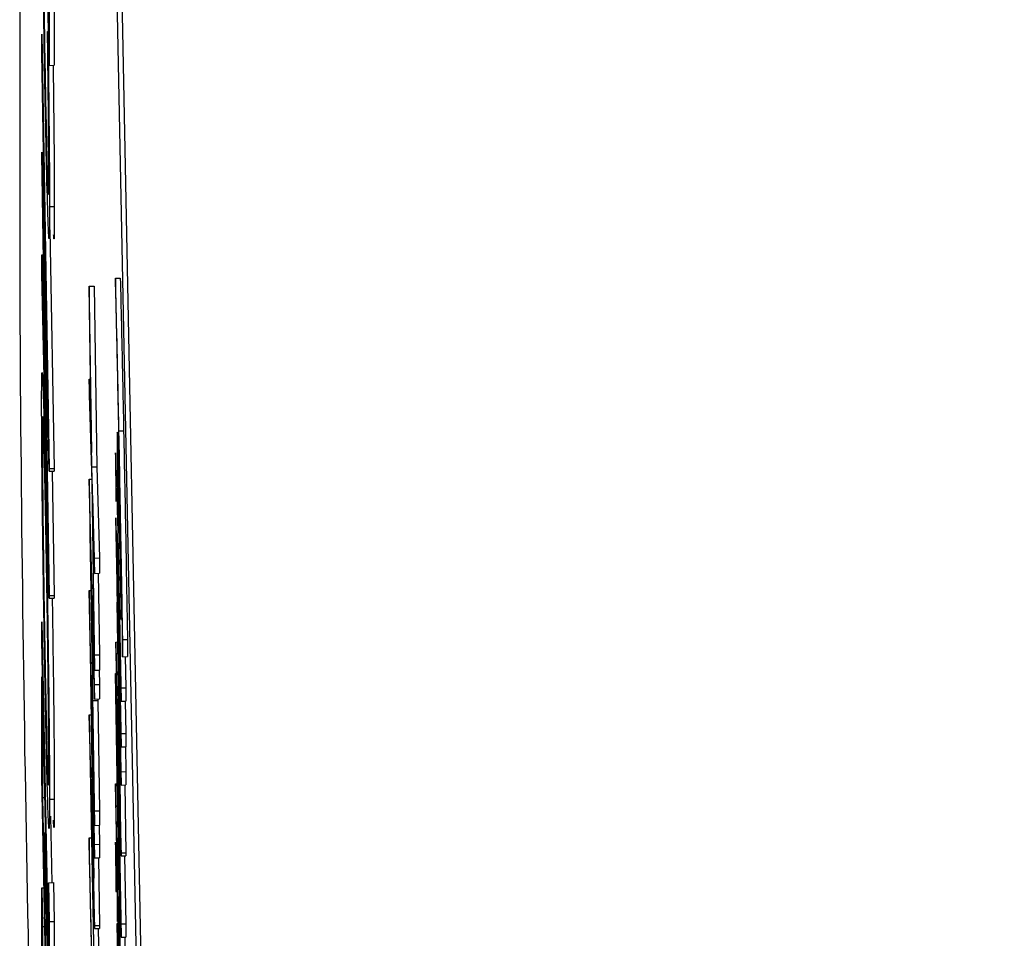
# Model space of a CAD drawing. Header units: inches. Extents: x 0.6 to 33.8, y 0 to 21.7.
# Tile 113 of 204: x 18.589 to 18.6405, y 15.7657 to 15.8136. Entities that reach past the tile are written whole.
import ezdxf

# ---------------------------------------------------------------- set-up
doc = ezdxf.new("R2010")
doc.units = ezdxf.units.IN
doc.header["$MEASUREMENT"] = 0
doc.layers.add('FORMAT', color=7, linetype='Continuous')
doc.styles.add('SLDTEXTSTYLE3', font='TXT', dxfattribs={"width": 0.75})
doc.dimstyles.new('SLDDIMSTYLE0', dxfattribs={"dimtxt": 0.125, "dimasz": 0.13, "dimexe": 0, "dimexo": 0.0625, "dimgap": 0.03125, "dimtad": 0, "dimtih": 1, "dimtoh": 1, "dimdec": 1, "dimlfac": 4, "dimrnd": 1e-09, "dimzin": 12, "dimdsep": 46, "dimtxsty": 'SLDTEXTSTYLE3', "dimsah": 1, "dimcen": 0.09, "dimadec": 0, "dimazin": 3, "dimtfac": 1, "dimtdec": 1, "dimtofl": 0, "dimtmove": 0, "dimatfit": 3, "dimfxl": 0, "dimfrac": 2, "dimtolj": 1, "dimtzin": 12, "dimarcsym": 0})

# ---------------------------------------------------------------- blocks, each defined once
blk = doc.blocks.new('_D_4')
at = {"layer": 'FORMAT'}
for p, q in [((18.227715, 18.179528), (18.189629, 18.179528)), ((18.189629, 18.179528), (18.189629, 17.981091)), ((18.504798, 18.179528), (18.542884, 18.179528)), ((18.542884, 18.179528), (18.542884, 17.981091)), ((16.933731, 9.612484), (16.933731, 18.124493)), ((19.798783, 17.39011), (19.798783, 18.124493)), ((16.933731, 17.999493), (18.08, 17.999493)), ((19.798783, 17.999493), (18.652514, 17.999493)), ((18.189629, 17.981091), (18.227715, 17.981091)), ((18.542884, 17.981091), (18.504798, 17.981091))]:
    blk.add_line(p, q, dxfattribs=at)
for points in [[(16.933731, 17.999493), (17.063731, 17.979493), (17.063731, 18.019493)], [(19.798783, 17.999493), (19.668783, 18.019493), (19.668783, 17.979493)]]:
    blk.add_solid(points, dxfattribs=at)
at = {"layer": 'FORMAT', "char_height": 0.125, "attachment_point": 1, "style": 'SLDTEXTSTYLE3'}
for s, insert in [('291', (18.227715, 18.142224)), ('11.5', (18.204625, 17.955202))]:
    blk.add_mtext(s, dxfattribs=dict(at, insert=insert))

msp = doc.modelspace()

# ---------------------------------------------------------------- linework, layer by layer
at = {"color": 7, "linetype": 'Continuous'}
for p, q in [((18.589044, 16.059589), (18.589044, 15.799833)), ((18.595807, 15.7309), (18.58948, 16.04953)), ((18.596057, 15.730904), (18.58973, 16.049533)), ((18.590591, 15.811262), (18.590198, 15.831039)), ((18.590591, 15.817312), (18.590591, 15.811262)), ((18.590841, 15.817316), (18.590841, 15.811266)), ((18.590198, 15.812891), (18.590591, 15.790223)), ((18.590198, 15.811907), (18.590198, 15.812891)), ((18.590495, 15.813038), (18.590556, 15.813039)), ((18.590495, 15.813038), (18.590519, 15.812703)), ((18.590519, 15.812703), (18.590563, 15.812704)), ((18.590484, 15.795393), (18.590198, 15.811907)), ((18.590591, 15.811262), (18.590841, 15.811266)), ((18.590198, 15.806595), (18.590198, 15.806735)), ((18.590198, 15.806735), (18.590484, 15.795393)), ((18.590486, 15.78897), (18.590198, 15.806595)), ((18.590601, 15.80389), (18.590851, 15.803893)), ((18.590625, 15.802675), (18.590841, 15.790227)), ((18.590591, 15.790085), (18.590291, 15.801985)), ((18.590291, 15.801985), (18.590591, 15.783593)), ((18.590198, 15.801375), (18.590284, 15.801376)), ((18.590198, 15.80038), (18.590198, 15.801375)), ((18.590198, 15.801375), (18.590486, 15.78897)), ((18.590591, 15.783456), (18.590198, 15.80038)), ((18.594045, 15.800159), (18.594295, 15.800163)), ((18.594045, 15.800159), (18.594045, 15.799464)), ((18.592675, 15.799738), (18.592925, 15.799742)), ((18.592675, 15.799738), (18.592675, 15.798936)), ((18.592814, 15.790312), (18.592675, 15.799738)), ((18.592925, 15.799742), (18.593064, 15.790315)), ((18.592675, 15.798936), (18.592791, 15.791066)), ((18.592675, 15.794881), (18.592675, 15.794078)), ((18.592791, 15.791066), (18.592675, 15.794881)), ((18.592675, 15.794881), (18.592734, 15.794881)), ((18.592675, 15.794078), (18.592814, 15.789509)), ((18.594221, 15.792188), (18.594471, 15.792192)), ((18.590591, 15.790223), (18.590841, 15.790227)), ((18.590591, 15.790223), (18.590591, 15.790085)), ((18.590591, 15.790085), (18.590841, 15.790089)), ((18.590735, 15.790088), (18.590841, 15.783597)), ((18.590841, 15.790227), (18.590841, 15.790089)), ((18.592814, 15.790312), (18.593064, 15.790315)), ((18.592958, 15.785554), (18.592814, 15.790312)), ((18.593064, 15.790315), (18.593208, 15.785558)), ((18.592675, 15.78966), (18.592809, 15.789662)), ((18.592958, 15.778951), (18.592675, 15.78966)), ((18.592675, 15.78966), (18.592675, 15.789561)), ((18.592675, 15.789561), (18.592958, 15.771603)), ((18.592814, 15.789509), (18.592958, 15.779696)), ((18.590395, 15.788987), (18.590463, 15.788988)), ((18.594133, 15.78921), (18.594133, 15.788515)), ((18.59417, 15.787328), (18.594133, 15.78921)), ((18.592837, 15.788754), (18.592958, 15.784752)), ((18.592958, 15.780498), (18.592837, 15.788754)), ((18.594133, 15.788515), (18.59434, 15.778078)), ((18.59434, 15.783042), (18.594234, 15.788373)), ((18.59434, 15.774404), (18.594056, 15.787658)), ((18.594056, 15.787658), (18.594056, 15.787558)), ((18.594056, 15.787558), (18.594289, 15.772648)), ((18.594242, 15.787257), (18.59434, 15.782347)), ((18.592838, 15.779959), (18.59273, 15.786818)), ((18.59273, 15.786818), (18.592838, 15.782727)), ((18.594133, 15.786827), (18.594133, 15.786132)), ((18.59434, 15.77639), (18.594133, 15.786827)), ((18.594133, 15.786132), (18.59434, 15.775694)), ((18.592958, 15.785554), (18.593208, 15.785558)), ((18.592958, 15.784752), (18.592958, 15.785554)), ((18.593208, 15.785558), (18.593208, 15.784756)), ((18.592958, 15.784752), (18.593208, 15.784756)), ((18.593146, 15.784755), (18.593208, 15.780502)), ((18.592675, 15.783865), (18.592765, 15.783866)), ((18.592675, 15.783865), (18.592675, 15.783764)), ((18.592958, 15.77061), (18.592675, 15.783865)), ((18.590591, 15.783593), (18.590841, 15.783597)), ((18.590591, 15.783593), (18.590591, 15.783456)), ((18.590591, 15.783456), (18.590841, 15.78346)), ((18.590841, 15.783597), (18.590841, 15.78346)), ((18.592675, 15.783764), (18.592907, 15.768855)), ((18.594136, 15.783241), (18.59434, 15.773705)), ((18.59434, 15.770168), (18.594136, 15.783241)), ((18.59434, 15.782347), (18.59434, 15.783042)), ((18.592838, 15.782727), (18.592838, 15.779959)), ((18.59434, 15.778773), (18.594265, 15.782547)), ((18.590198, 15.78127), (18.590198, 15.782232)), ((18.590198, 15.782232), (18.590551, 15.764483)), ((18.590591, 15.761493), (18.590198, 15.78127)), ((18.592867, 15.781628), (18.592958, 15.778195)), ((18.592867, 15.778117), (18.592867, 15.781628)), ((18.59442, 15.781297), (18.59467, 15.781301)), ((18.59442, 15.780404), (18.59442, 15.781297)), ((18.59467, 15.781301), (18.59467, 15.780408)), ((18.594056, 15.78117), (18.594156, 15.781172)), ((18.594056, 15.78117), (18.594056, 15.781071)), ((18.594289, 15.772648), (18.594056, 15.78117)), ((18.594056, 15.781071), (18.59434, 15.765765)), ((18.592958, 15.780498), (18.593208, 15.780502)), ((18.592958, 15.779696), (18.592958, 15.780498)), ((18.593208, 15.780502), (18.593208, 15.7797)), ((18.59442, 15.780404), (18.59467, 15.780408)), ((18.594558, 15.780406), (18.59459, 15.778776)), ((18.590198, 15.77412), (18.590198, 15.779345)), ((18.590198, 15.779345), (18.590239, 15.777316)), ((18.592754, 15.779448), (18.592958, 15.769912)), ((18.592958, 15.766375), (18.592754, 15.779448)), ((18.592958, 15.779696), (18.593208, 15.7797)), ((18.593189, 15.779699), (18.593208, 15.778955)), ((18.594049, 15.779521), (18.594085, 15.779521)), ((18.59438, 15.759617), (18.594049, 15.779521)), ((18.594049, 15.779521), (18.594049, 15.778789)), ((18.592958, 15.778951), (18.593208, 15.778955)), ((18.592958, 15.778195), (18.592958, 15.778951)), ((18.593208, 15.778955), (18.593208, 15.778199)), ((18.594049, 15.778789), (18.59438, 15.758885)), ((18.59434, 15.778773), (18.59459, 15.778776)), ((18.59434, 15.778078), (18.59434, 15.778773)), ((18.59459, 15.778776), (18.59459, 15.778081)), ((18.592958, 15.778195), (18.593208, 15.778199)), ((18.593117, 15.778198), (18.593117, 15.778121)), ((18.592867, 15.778117), (18.593117, 15.778121)), ((18.592958, 15.772362), (18.592867, 15.778117)), ((18.593117, 15.778121), (18.593208, 15.772366)), ((18.59434, 15.778078), (18.59459, 15.778081)), ((18.594556, 15.778081), (18.59459, 15.776393)), ((18.590239, 15.777316), (18.590239, 15.773054)), ((18.592675, 15.777377), (18.592774, 15.777378)), ((18.592675, 15.777377), (18.592675, 15.777277)), ((18.592907, 15.768855), (18.592675, 15.777377)), ((18.592675, 15.777277), (18.592958, 15.761972)), ((18.594135, 15.777505), (18.59434, 15.770011)), ((18.59434, 15.766465), (18.594135, 15.777505)), ((18.59434, 15.77639), (18.59459, 15.776393)), ((18.59434, 15.775694), (18.59434, 15.77639)), ((18.59459, 15.776393), (18.59459, 15.775698)), ((18.59434, 15.775694), (18.59459, 15.775698)), ((18.594562, 15.775698), (18.59459, 15.774407)), ((18.590591, 15.754343), (18.590198, 15.77412)), ((18.59434, 15.774404), (18.59459, 15.774407)), ((18.59434, 15.773705), (18.59434, 15.774404)), ((18.59459, 15.774407), (18.59459, 15.773709)), ((18.592754, 15.773712), (18.592958, 15.766218)), ((18.592958, 15.762671), (18.592754, 15.773712)), ((18.594049, 15.773762), (18.594133, 15.773763)), ((18.594049, 15.773762), (18.594049, 15.773067)), ((18.594133, 15.76955), (18.594049, 15.773762)), ((18.59434, 15.773705), (18.59459, 15.773709)), ((18.594535, 15.773708), (18.59459, 15.770172)), ((18.590239, 15.773054), (18.590362, 15.773056)), ((18.590239, 15.773054), (18.59036, 15.766969)), ((18.594049, 15.773067), (18.594133, 15.768855)), ((18.590601, 15.772964), (18.590851, 15.772968)), ((18.59065, 15.772087), (18.590719, 15.768611)), ((18.592958, 15.772362), (18.593208, 15.772366)), ((18.592958, 15.771603), (18.592958, 15.772362)), ((18.593208, 15.772366), (18.593208, 15.771607)), ((18.592958, 15.771603), (18.593208, 15.771607)), ((18.593187, 15.771607), (18.593208, 15.770614)), ((18.59036, 15.771231), (18.590398, 15.771232)), ((18.59036, 15.766969), (18.59036, 15.771231)), ((18.59036, 15.771231), (18.5904, 15.769203)), ((18.592664, 15.770946), (18.592792, 15.770948)), ((18.592664, 15.770946), (18.592664, 15.770251)), ((18.592958, 15.77061), (18.593208, 15.770614)), ((18.592958, 15.769912), (18.592958, 15.77061)), ((18.593208, 15.770614), (18.593208, 15.769916)), ((18.594096, 15.770695), (18.594017, 15.770694)), ((18.594133, 15.770543), (18.594186, 15.770544)), ((18.594133, 15.770543), (18.594133, 15.76955)), ((18.594158, 15.769261), (18.594133, 15.770543)), ((18.594067, 15.77006), (18.594109, 15.770061)), ((18.59434, 15.770168), (18.59459, 15.770172)), ((18.59434, 15.770011), (18.59434, 15.770168)), ((18.59434, 15.770011), (18.59459, 15.770015)), ((18.594524, 15.770014), (18.59459, 15.766469)), ((18.59459, 15.770172), (18.59459, 15.770015)), ((18.592958, 15.769912), (18.593208, 15.769916)), ((18.593153, 15.769915), (18.593208, 15.766379)), ((18.5904, 15.769203), (18.5904, 15.764941)), ((18.5904, 15.769203), (18.590438, 15.769203)), ((18.594158, 15.769261), (18.594207, 15.769262)), ((18.594158, 15.768268), (18.594158, 15.769261)), ((18.590551, 15.768608), (18.590801, 15.768612)), ((18.590551, 15.764483), (18.590551, 15.768608)), ((18.590551, 15.768608), (18.590591, 15.76658)), ((18.590801, 15.768612), (18.590841, 15.766583)), ((18.594133, 15.768855), (18.594133, 15.767862)), ((18.590198, 15.768346), (18.590313, 15.768348)), ((18.590198, 15.762709), (18.590198, 15.768346)), ((18.590198, 15.768346), (18.590239, 15.766318)), ((18.594055, 15.768145), (18.594133, 15.768146)), ((18.594089, 15.768319), (18.594133, 15.768319)), ((18.594158, 15.768268), (18.594224, 15.768269)), ((18.59434, 15.759112), (18.594158, 15.768268)), ((18.594133, 15.767862), (18.594158, 15.76658)), ((18.594158, 15.767573), (18.59434, 15.758417)), ((18.594158, 15.76658), (18.594158, 15.767573)), ((18.590591, 15.76658), (18.590841, 15.766583)), ((18.590591, 15.76658), (18.590591, 15.761493)), ((18.590841, 15.766583), (18.590841, 15.761496)), ((18.592958, 15.766375), (18.593208, 15.766379)), ((18.592958, 15.766218), (18.592958, 15.766375)), ((18.593208, 15.766379), (18.593208, 15.766222)), ((18.594133, 15.766472), (18.59418, 15.766473)), ((18.59434, 15.756034), (18.594133, 15.766472)), ((18.594133, 15.766472), (18.594133, 15.765777)), ((18.594158, 15.76658), (18.594178, 15.76658)), ((18.59434, 15.766465), (18.59459, 15.766469)), ((18.59434, 15.765765), (18.59434, 15.766465)), ((18.59459, 15.766469), (18.59459, 15.765769)), ((18.58948, 15.765943), (18.590198, 15.729766)), ((18.590239, 15.766318), (18.590353, 15.766319)), ((18.590239, 15.766318), (18.590239, 15.76398)), ((18.592958, 15.766218), (18.593208, 15.766222)), ((18.593143, 15.766221), (18.593208, 15.762675)), ((18.594133, 15.765777), (18.59434, 15.755339)), ((18.59434, 15.765765), (18.59459, 15.765769)), ((18.594528, 15.765768), (18.59463, 15.759621))]:
    msp.add_line(p, q, dxfattribs=at)
msp.add_arc((20.753558, 15.810752), 2.164542, 180.289029, 181.186183, dxfattribs=at)
for points, knots in [([(18.590393, 15.808617), (18.590362, 15.810265), (18.5903, 15.813562), (18.590233, 15.818543), (18.590194, 15.822417), (18.59019, 15.823917), (18.590188, 15.824668)], [0, 0, 0, 0, 0.279512, 0.55908, 0.779374, 1, 1, 1, 1]), ([(18.590229, 15.822579), (18.590232, 15.82175), (18.590237, 15.820092), (18.59028, 15.816349), (18.590336, 15.812576), (18.590375, 15.810489), (18.590395, 15.809445)], [0, 0, 0, 0, 0.279856, 0.559519, 0.779686, 1, 1, 1, 1]), ([(18.590561, 15.805912), (18.590557, 15.806927), (18.590551, 15.808745), (18.590512, 15.811724), (18.590495, 15.813038)], [0, 0, 0, 0, 0.5587722, 1, 1, 1, 1]), ([(18.590519, 15.812703), (18.590533, 15.811674), (18.59056, 15.809616), (18.590594, 15.806346), (18.590598, 15.80482), (18.590601, 15.80389)], [0, 0, 0, 0, 0.28041, 0.560795, 1, 1, 1, 1]), ([(18.590788, 15.811265), (18.590795, 15.810729), (18.590815, 15.809169), (18.590843, 15.806357), (18.590848, 15.804827), (18.590851, 15.803893)], [0, 0, 0, 0, 0.169655, 0.493195, 1, 1, 1, 1]), ([(18.590395, 15.809445), (18.590421, 15.808247), (18.590471, 15.805852), (18.590526, 15.804438), (18.590557, 15.80449), (18.59056, 15.805438), (18.590561, 15.805912)], [0, 0, 0, 0, 0.279434, 0.558921, 0.779283, 1, 1, 1, 1]), ([(18.590533, 15.802925), (18.590509, 15.803679), (18.590466, 15.805028), (18.590415, 15.807519), (18.590393, 15.808617)], [0, 0, 0, 0, 0.559029, 1, 1, 1, 1]), ([(18.590601, 15.80389), (18.590598, 15.803089), (18.590593, 15.801659), (18.590551, 15.802538), (18.590533, 15.802925)], [0, 0, 0, 0, 0.559804, 1, 1, 1, 1]), ([(18.590851, 15.803893), (18.59085, 15.802983), (18.590849, 15.801866), (18.590822, 15.802335), (18.590817, 15.802422)], [0, 0, 0, 0, 0.814761, 1, 1, 1, 1]), ([(18.594221, 15.792188), (18.594201, 15.793201), (18.594167, 15.794869), (18.594121, 15.796991), (18.594082, 15.798699), (18.594058, 15.799672), (18.594045, 15.800159)], [0, 0, 0, 0, 0.339986, 0.560031, 0.780045, 1, 1, 1, 1]), ([(18.594295, 15.800163), (18.594315, 15.799391), (18.594346, 15.798119), (18.594392, 15.796024), (18.594432, 15.794168), (18.594458, 15.792851), (18.594471, 15.792192)], [0, 0, 0, 0, 0.339732, 0.559813, 0.779905, 1, 1, 1, 1]), ([(18.594045, 15.799464), (18.594078, 15.798111), (18.594137, 15.795693), (18.594198, 15.792658), (18.594225, 15.791322)], [0, 0, 0, 0, 0.559594, 1, 1, 1, 1]), ([(18.590188, 15.793669), (18.590192, 15.794347), (18.590198, 15.795702), (18.590254, 15.794774), (18.590322, 15.79247), (18.59037, 15.790148), (18.590395, 15.788987)], [0, 0, 0, 0, 0.279767, 0.559358, 0.779571, 1, 1, 1, 1]), ([(18.590397, 15.777618), (18.590366, 15.779243), (18.590306, 15.782493), (18.590237, 15.787436), (18.590196, 15.79136), (18.590191, 15.7929), (18.590188, 15.793669)], [0, 0, 0, 0, 0.279731, 0.559327, 0.77968, 1, 1, 1, 1]), ([(18.590395, 15.788029), (18.59037, 15.789202), (18.59032, 15.791548), (18.590266, 15.792966), (18.590234, 15.792996), (18.590231, 15.792124), (18.590229, 15.791688)], [0, 0, 0, 0, 0.279468, 0.55887, 0.779516, 1, 1, 1, 1]), ([(18.594234, 15.788373), (18.59422, 15.789069), (18.594193, 15.790454), (18.594155, 15.791951), (18.594133, 15.792265), (18.59413, 15.791786), (18.594129, 15.791547)], [0, 0, 0, 0, 0.281574, 0.56011, 0.779961, 1, 1, 1, 1]), ([(18.59442, 15.781297), (18.594384, 15.783419), (18.594319, 15.787209), (18.594251, 15.790666), (18.594221, 15.792188)], [0, 0, 0, 0, 0.559732, 1, 1, 1, 1]), ([(18.594471, 15.792192), (18.594509, 15.790245), (18.594577, 15.786767), (18.594641, 15.782971), (18.59467, 15.781301)], [0, 0, 0, 0, 0.559987, 1, 1, 1, 1]), ([(18.590229, 15.791688), (18.590232, 15.790849), (18.590238, 15.789171), (18.590282, 15.785419), (18.590338, 15.78169), (18.590377, 15.779622), (18.590396, 15.778589)], [0, 0, 0, 0, 0.2796271, 0.5593495, 0.7796302, 1, 1, 1, 1]), ([(18.594129, 15.791547), (18.594131, 15.790944), (18.594136, 15.789865), (18.59416, 15.788105), (18.59417, 15.787328)], [0, 0, 0, 0, 0.558361, 1, 1, 1, 1]), ([(18.594067, 15.790416), (18.594064, 15.790573), (18.594057, 15.790887), (18.59405, 15.791054), (18.594046, 15.791059), (18.594046, 15.790934), (18.594045, 15.790872)], [0, 0, 0, 0, 0.279297, 0.5588825, 0.7793617, 1, 1, 1, 1]), ([(18.594225, 15.791322), (18.594248, 15.790154), (18.594285, 15.788231), (18.594336, 15.785382), (18.594379, 15.782925), (18.594406, 15.781244), (18.59442, 15.780404)], [0, 0, 0, 0, 0.339966, 0.560012, 0.780038, 1, 1, 1, 1]), ([(18.594045, 15.790872), (18.594046, 15.790762), (18.594047, 15.790543), (18.594052, 15.790045), (18.594059, 15.789545), (18.594065, 15.789265), (18.594067, 15.789125)], [0, 0, 0, 0, 0.279768, 0.559691, 0.779873, 1, 1, 1, 1]), ([(18.594155, 15.790144), (18.594155, 15.790311), (18.594156, 15.790645), (18.594165, 15.790639), (18.59418, 15.790212), (18.59419, 15.789771), (18.594195, 15.78955)], [0, 0, 0, 0, 0.280299, 0.559431, 0.779529, 1, 1, 1, 1]), ([(18.594089, 15.788674), (18.594089, 15.788783), (18.594088, 15.789), (18.594082, 15.789496), (18.594075, 15.789995), (18.59407, 15.790275), (18.594067, 15.790416)], [0, 0, 0, 0, 0.279886, 0.559868, 0.779957, 1, 1, 1, 1]), ([(18.594209, 15.785455), (18.594201, 15.785967), (18.594184, 15.786992), (18.594167, 15.788375), (18.594156, 15.789483), (18.594155, 15.789924), (18.594155, 15.790144)], [0, 0, 0, 0, 0.279672, 0.559633, 0.779804, 1, 1, 1, 1]), ([(18.594195, 15.78955), (18.594204, 15.789139), (18.59422, 15.788405), (18.594236, 15.787608), (18.594242, 15.787257)], [0, 0, 0, 0, 0.559678, 1, 1, 1, 1]), ([(18.590395, 15.788987), (18.590425, 15.787358), (18.590486, 15.7841), (18.590554, 15.779171), (18.590595, 15.775233), (18.590599, 15.77372), (18.590601, 15.772964)], [0, 0, 0, 0, 0.27963, 0.559343, 0.779597, 1, 1, 1, 1]), ([(18.594067, 15.789125), (18.594071, 15.788971), (18.594077, 15.788663), (18.594084, 15.788496), (18.594088, 15.788491), (18.594089, 15.788613), (18.594089, 15.788674)], [0, 0, 0, 0, 0.279155, 0.558872, 0.779443, 1, 1, 1, 1]), ([(18.590561, 15.774954), (18.590558, 15.775778), (18.590552, 15.777426), (18.590509, 15.781169), (18.590453, 15.784916), (18.590414, 15.786991), (18.590395, 15.788029)], [0, 0, 0, 0, 0.27983, 0.559389, 0.779654, 1, 1, 1, 1]), ([(18.594265, 15.782547), (18.594255, 15.783072), (18.594236, 15.784009), (18.594217, 15.785013), (18.594209, 15.785455)], [0, 0, 0, 0, 0.560269, 1, 1, 1, 1]), ([(18.590741, 15.783458), (18.590764, 15.781918), (18.590806, 15.77901), (18.590845, 15.775235), (18.590849, 15.773724), (18.590851, 15.772968)], [0, 0, 0, 0, 0.360214, 0.679999, 1, 1, 1, 1]), ([(18.590396, 15.778589), (18.590421, 15.777424), (18.590471, 15.775095), (18.590524, 15.773703), (18.590556, 15.773603), (18.590559, 15.774503), (18.590561, 15.774954)], [0, 0, 0, 0, 0.279416, 0.5590765, 0.779478, 1, 1, 1, 1]), ([(18.590601, 15.772964), (18.590598, 15.772303), (18.590591, 15.77098), (18.590536, 15.771927), (18.590468, 15.774183), (18.59042, 15.776473), (18.590397, 15.777618)], [0, 0, 0, 0, 0.2796633, 0.5593539, 0.7796364, 1, 1, 1, 1]), ([(18.590851, 15.772968), (18.590849, 15.772212), (18.590846, 15.771102), (18.590816, 15.771683), (18.590807, 15.771869)], [0, 0, 0, 0, 0.680146, 1, 1, 1, 1]), ([(18.59284, 15.762975), (18.592819, 15.763988), (18.592786, 15.765656), (18.592739, 15.767778), (18.592701, 15.769486), (18.592676, 15.770459), (18.592664, 15.770946)], [0, 0, 0, 0, 0.339986, 0.560031, 0.780045, 1, 1, 1, 1]), ([(18.594067, 15.77006), (18.594064, 15.770217), (18.594057, 15.770531), (18.59405, 15.770699), (18.594046, 15.770704), (18.594046, 15.770579), (18.594045, 15.770516)], [0, 0, 0, 0, 0.279297, 0.5588825, 0.7793617, 1, 1, 1, 1]), ([(18.594045, 15.770516), (18.594046, 15.770407), (18.594047, 15.770187), (18.594052, 15.769689), (18.594059, 15.769189), (18.594065, 15.768909), (18.594067, 15.768769)], [0, 0, 0, 0, 0.279768, 0.559691, 0.779873, 1, 1, 1, 1]), ([(18.592664, 15.770251), (18.592696, 15.768898), (18.592755, 15.76648), (18.592816, 15.763445), (18.592843, 15.762109)], [0, 0, 0, 0, 0.559594, 1, 1, 1, 1]), ([(18.594089, 15.768319), (18.594089, 15.768427), (18.594088, 15.768644), (18.594082, 15.769141), (18.594075, 15.769639), (18.59407, 15.76992), (18.594067, 15.77006)], [0, 0, 0, 0, 0.279886, 0.559868, 0.779957, 1, 1, 1, 1]), ([(18.594067, 15.768769), (18.594071, 15.768615), (18.594077, 15.768307), (18.594084, 15.76814), (18.594088, 15.768135), (18.594089, 15.768258), (18.594089, 15.768319)], [0, 0, 0, 0, 0.279155, 0.558872, 0.779443, 1, 1, 1, 1])]:
    msp.add_open_spline(points, degree=3, knots=knots, dxfattribs=at)

# ---------------------------------------------------------------- dimensions: what is measured, and where the dimension line sits
at = {"layer": 'FORMAT'}
dim = msp.add_linear_dim(base=(16.933731, 17.999493), p1=(19.798783, 17.34011), p2=(16.933731, 9.562484), dimstyle='SLDDIMSTYLE0', dxfattribs=at)
dim.commit()
dim.dimension.update_dxf_attribs({"geometry": '_D_4', "text_midpoint": (18.366257, 17.999493), "dimtype": 160})

doc.saveas('drawing.dxf')
